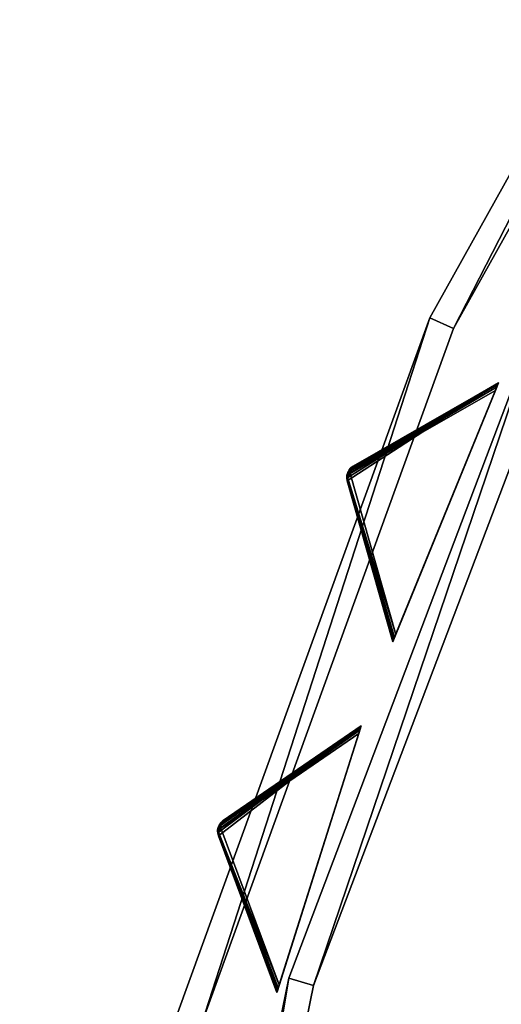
# Model space of a CAD drawing. Extents: x 0 to 712, y 0 to 712.
# Tile 145 of 256: x 2 to 39, y 451 to 526. Entities that reach past the tile are written whole.
import ezdxf

# ---------------------------------------------------------------- set-up
doc = ezdxf.new("R2010")
doc.units = 0
doc.header["$LTSCALE"] = 25.4
doc.layers.get('0').update_dxf_attribs({"color": 13, "linetype": 'CONTINUOUS'})

# ---------------------------------------------------------------- blocks, each defined once
blk = doc.blocks.new('GRUPUJ_12')
at = {"color": 0}
mesh = blk.add_polyface(dxfattribs=at)
corners = [(0, 334.731, 403.847), (1.997, 334.841, 403.847), (1.462, 391.844, 403.847), (7.718, 278.124, 403.847), (9.671, 278.553, 403.847), (24.417, 223.488, 403.847), (26.276, 224.224, 403.847), (49.663, 172.237, 403.847), (51.38, 173.263, 403.847), (82.804, 125.7, 403.847), (84.334, 126.988, 403.847), (122.98, 85.082, 403.847), (124.285, 86.599, 403.847), (145.389, 67.329, 403.847), (146.566, 68.945, 403.847), (169.152, 51.435, 403.847), (170.196, 53.141, 403.847), (220.124, 25.63, 403.847), (220.881, 27.482, 403.847), (274.575, 8.336, 403.847), (275.025, 10.285, 403.847), (331.094, 0, 403.847), (331.226, 1.996, 403.847), (388.22, 0.838, 403.847), (388.029, 2.829, 403.847), (443.963, 12.764, 403.847), (444.47, 10.83, 403.847), (497.579, 31.543, 403.847), (498.39, 29.714, 403.847), (547.489, 58.679, 403.847), (548.582, 57.004, 403.847), (592.399, 93.469, 403.847), (593.747, 91.992, 403.847), (631.147, 135.014, 403.847), (632.714, 133.772, 403.847), (662.728, 182.235, 403.847), (664.475, 181.261, 403.847), (686.326, 233.912, 403.847), (688.207, 233.23, 403.847), (701.329, 288.704, 403.847), (703.294, 288.333, 403.847), (707.348, 345.194, 403.847), (709.348, 345.143, 403.847), (3.451, 391.632, 403.847), (12.067, 447.982, 403.847), (13.996, 447.454, 403.847), (31.54, 501.693, 403.847), (33.36, 500.862, 403.847), (59.377, 551.584, 403.847), (61.039, 550.472, 403.847), (94.856, 596.363, 403.847), (96.318, 594.999, 403.847), (137.059, 634.872, 403.847), (138.283, 633.291, 403.847), (184.892, 666.112, 403.847), (185.847, 664.355, 403.847), (237.117, 689.274, 403.847), (237.778, 687.387, 403.847), (292.382, 703.759, 403.847), (292.732, 701.79, 403.847), (349.254, 709.192, 403.847), (349.284, 707.192, 403.847), (406.262, 705.431, 403.847), (405.97, 703.452, 403.847), (461.322, 690.668, 403.847), (461.927, 692.574, 403.847), (513.907, 669.17, 403.847), (514.81, 670.954, 403.847), (562.362, 639.515, 403.847), (563.54, 641.131, 403.847), (605.432, 602.471, 403.847), (606.854, 603.878, 403.847), (642.003, 558.999, 403.847), (643.632, 560.159, 403.847), (671.127, 510.222, 403.847), (672.921, 511.106, 403.847), (692.049, 457.406, 403.847), (693.962, 457.991, 403.847), (704.228, 401.918, 403.847), (706.21, 402.188, 403.847)]
mesh.append_faces([[corners[k] for k in face] for face in [(0, 1, 2), (1, 3, 4), (4, 5, 6), (6, 7, 8), (8, 9, 10), (10, 11, 12), (12, 13, 14), (14, 15, 16), (16, 17, 18), (18, 19, 20), (20, 21, 22), (22, 23, 24), (24, 23, 25), (25, 26, 27), (27, 28, 29), (29, 30, 31), (31, 32, 33), (33, 34, 35), (35, 36, 37), (37, 38, 39), (39, 40, 41), (2, 43, 44), (43, 2, 1), (44, 45, 46), (46, 47, 48), (48, 49, 50), (50, 51, 52), (52, 53, 54), (54, 55, 56), (56, 57, 58), (58, 59, 60), (60, 61, 62), (62, 64, 65), (65, 66, 67), (67, 68, 69), (69, 70, 71), (71, 72, 73), (73, 74, 75), (75, 76, 77), (77, 78, 79), (79, 41, 42)]], dxfattribs={"vtx0": -1, "vtx1": -1, "color": 0})
mesh.append_faces([[corners[k] for k in face] for face in [(1, 0, 3), (4, 3, 5), (6, 5, 7), (8, 7, 9), (10, 9, 11), (12, 11, 13), (14, 13, 15), (16, 15, 17), (18, 17, 19), (20, 19, 21), (22, 21, 23), (25, 23, 26), (27, 26, 28), (29, 28, 30), (31, 30, 32), (33, 32, 34), (35, 34, 36), (37, 36, 38), (39, 38, 40), (41, 40, 42), (44, 43, 45), (46, 45, 47), (48, 47, 49), (50, 49, 51), (52, 51, 53), (54, 53, 55), (56, 55, 57), (58, 57, 59), (60, 59, 61), (62, 61, 63), (62, 63, 64), (65, 64, 66), (67, 66, 68), (69, 68, 70), (71, 70, 72), (73, 72, 74), (75, 74, 76), (77, 76, 78), (79, 78, 41)]], dxfattribs={"vtx0": -1, "vtx2": -1, "color": 0})
mesh = blk.add_polyface(dxfattribs=at)
corners = [(1.462, 391.844, 383.847), (3.451, 391.632, 383.847), (1.997, 334.841, 383.847), (12.067, 447.982, 383.847), (13.996, 447.454, 383.847), (31.54, 501.693, 383.847), (33.36, 500.862, 383.847), (59.377, 551.584, 383.847), (61.039, 550.472, 383.847), (94.856, 596.363, 383.847), (96.318, 594.999, 383.847), (137.059, 634.872, 383.847), (138.283, 633.291, 383.847), (184.892, 666.112, 383.847), (185.847, 664.355, 383.847), (237.117, 689.274, 383.847), (237.778, 687.387, 383.847), (292.382, 703.759, 383.847), (292.732, 701.79, 383.847), (349.254, 709.192, 383.847), (349.284, 707.192, 383.847), (406.262, 705.431, 383.847), (405.97, 703.452, 383.847), (461.322, 690.668, 383.847), (461.927, 692.574, 383.847), (513.907, 669.17, 383.847), (514.81, 670.954, 383.847), (562.362, 639.515, 383.847), (563.54, 641.131, 383.847), (605.432, 602.471, 383.847), (606.854, 603.878, 383.847), (642.003, 558.999, 383.847), (643.632, 560.159, 383.847), (671.127, 510.222, 383.847), (672.921, 511.106, 383.847), (692.049, 457.406, 383.847), (693.962, 457.991, 383.847), (704.228, 401.918, 383.847), (706.21, 402.188, 383.847), (707.348, 345.194, 383.847), (709.348, 345.143, 383.847), (0, 334.731, 383.847), (7.718, 278.124, 383.847), (9.671, 278.553, 383.847), (24.417, 223.488, 383.847), (26.276, 224.224, 383.847), (49.663, 172.237, 383.847), (51.38, 173.263, 383.847), (82.804, 125.7, 383.847), (84.334, 126.988, 383.847), (122.98, 85.082, 383.847), (124.285, 86.599, 383.847), (145.389, 67.329, 383.847), (146.566, 68.945, 383.847), (169.152, 51.435, 383.847), (170.196, 53.141, 383.847), (220.124, 25.63, 383.847), (220.881, 27.482, 383.847), (274.575, 8.336, 383.847), (275.025, 10.285, 383.847), (331.094, 0, 383.847), (331.226, 1.996, 383.847), (388.22, 0.838, 383.847), (388.029, 2.829, 383.847), (443.963, 12.764, 383.847), (444.47, 10.83, 383.847), (497.579, 31.543, 383.847), (498.39, 29.714, 383.847), (547.489, 58.679, 383.847), (548.582, 57.004, 383.847), (592.399, 93.469, 383.847), (593.747, 91.992, 383.847), (631.147, 135.014, 383.847), (632.714, 133.772, 383.847), (662.728, 182.235, 383.847), (664.475, 181.261, 383.847), (686.326, 233.912, 383.847), (688.207, 233.23, 383.847), (701.329, 288.704, 383.847), (703.294, 288.333, 383.847)]
mesh.append_faces([[corners[k] for k in face] for face in [(1, 3, 4), (4, 5, 6), (6, 7, 8), (8, 9, 10), (10, 11, 12), (12, 13, 14), (14, 15, 16), (16, 17, 18), (18, 19, 20), (20, 21, 22), (22, 21, 23), (23, 24, 25), (25, 26, 27), (27, 28, 29), (29, 30, 31), (31, 32, 33), (33, 34, 35), (35, 36, 37), (37, 38, 39), (41, 2, 42), (42, 43, 44), (44, 45, 46), (46, 47, 48), (48, 49, 50), (50, 51, 52), (52, 53, 54), (54, 55, 56), (56, 57, 58), (58, 59, 60), (60, 61, 62), (62, 64, 65), (65, 66, 67), (67, 68, 69), (69, 70, 71), (71, 72, 73), (73, 74, 75), (75, 76, 77), (77, 78, 79), (79, 39, 40)]], dxfattribs={"vtx0": -1, "vtx1": -1, "color": 0})
mesh.append_faces([[corners[k] for k in face] for face in [(0, 1, 2), (1, 0, 3), (4, 3, 5), (6, 5, 7), (8, 7, 9), (10, 9, 11), (12, 11, 13), (14, 13, 15), (16, 15, 17), (18, 17, 19), (20, 19, 21), (23, 21, 24), (25, 24, 26), (27, 26, 28), (29, 28, 30), (31, 30, 32), (33, 32, 34), (35, 34, 36), (37, 36, 38), (39, 38, 40), (2, 41, 0), (42, 2, 43), (44, 43, 45), (46, 45, 47), (48, 47, 49), (50, 49, 51), (52, 51, 53), (54, 53, 55), (56, 55, 57), (58, 57, 59), (60, 59, 61), (62, 61, 63), (62, 63, 64), (65, 64, 66), (67, 66, 68), (69, 68, 70), (71, 70, 72), (73, 72, 74), (75, 74, 76), (77, 76, 78), (79, 78, 39)]], dxfattribs={"vtx0": -1, "vtx2": -1, "color": 0})
mesh = blk.add_polyface(dxfattribs=at)
corners = [(13.987, 284.721, 390.847), (9.244, 340.318, 390.847), (7.246, 340.238, 390.847), (15.946, 285.121, 390.847), (29.546, 231.005, 390.847), (31.416, 231.714, 390.847), (53.52, 180.48, 390.847), (55.252, 181.48, 390.847), (85.289, 134.455, 390.847), (86.838, 135.72, 390.847), (124.029, 94.122, 390.847), (125.355, 95.62, 390.847), (168.737, 60.526, 390.847), (169.806, 62.217, 390.847), (218.256, 34.537, 390.847), (219.04, 36.377, 390.847), (271.302, 16.828, 390.847), (271.781, 18.77, 390.847), (326.502, 7.857, 390.847), (326.663, 9.85, 390.847), (354.464, 6.73, 390.847), (354.464, 8.73, 390.847), (382.426, 7.857, 390.847), (382.265, 9.85, 390.847), (437.148, 18.77, 390.847), (437.626, 16.828, 390.847), (489.889, 36.377, 390.847), (490.672, 34.537, 390.847), (539.122, 62.217, 390.847), (540.191, 60.526, 390.847), (583.573, 95.62, 390.847), (584.899, 94.122, 390.847), (622.09, 135.72, 390.847), (623.639, 134.455, 390.847), (653.676, 181.48, 390.847), (655.408, 180.48, 390.847), (677.512, 231.714, 390.847), (679.382, 231.005, 390.847), (692.982, 285.121, 390.847), (694.941, 284.721, 390.847), (699.684, 340.318, 390.847), (701.682, 340.238, 390.847), (9.498, 396.116, 390.847), (11.483, 395.875, 390.847), (20.684, 450.911, 390.847), (22.605, 450.354, 390.847), (40.515, 503.201, 390.847), (42.322, 502.343, 390.847), (68.477, 551.632, 390.847), (70.123, 550.496, 390.847), (103.846, 594.952, 390.847), (105.289, 593.566, 390.847), (145.706, 632.036, 390.847), (146.908, 630.437, 390.847), (192.973, 661.926, 390.847), (193.902, 660.155, 390.847), (244.422, 683.846, 390.847), (245.055, 681.949, 390.847), (298.721, 697.23, 390.847), (299.042, 695.256, 390.847), (354.464, 701.73, 390.847), (354.464, 699.73, 390.847), (409.886, 695.256, 390.847), (410.207, 697.23, 390.847), (463.873, 681.949, 390.847), (464.506, 683.846, 390.847), (515.026, 660.155, 390.847), (515.955, 661.926, 390.847), (562.021, 630.437, 390.847), (563.222, 632.036, 390.847), (603.64, 593.566, 390.847), (605.082, 594.952, 390.847), (638.805, 550.496, 390.847), (640.451, 551.632, 390.847), (666.606, 502.343, 390.847), (668.413, 503.201, 390.847), (686.323, 450.354, 390.847), (688.244, 450.911, 390.847), (697.445, 395.875, 390.847), (699.43, 396.116, 390.847)]
mesh.append_faces([[corners[k] for k in face] for face in [(0, 1, 2), (1, 0, 3), (3, 4, 5), (5, 6, 7), (7, 8, 9), (9, 10, 11), (11, 12, 13), (13, 14, 15), (15, 16, 17), (17, 18, 19), (19, 20, 21), (21, 22, 23), (23, 22, 24), (24, 25, 26), (26, 27, 28), (28, 29, 30), (30, 31, 32), (32, 33, 34), (34, 35, 36), (36, 37, 38), (38, 39, 40), (42, 43, 44), (44, 45, 46), (46, 47, 48), (48, 49, 50), (50, 51, 52), (52, 53, 54), (54, 55, 56), (56, 57, 58), (58, 59, 60), (60, 62, 63), (63, 64, 65), (65, 66, 67), (67, 68, 69), (69, 70, 71), (71, 72, 73), (73, 74, 75), (75, 76, 77), (77, 78, 79), (79, 40, 41)]], dxfattribs={"vtx0": -1, "vtx1": -1, "color": 0})
mesh.append_faces([[corners[k] for k in face] for face in [(3, 0, 4), (5, 4, 6), (7, 6, 8), (9, 8, 10), (11, 10, 12), (13, 12, 14), (15, 14, 16), (17, 16, 18), (19, 18, 20), (21, 20, 22), (24, 22, 25), (26, 25, 27), (28, 27, 29), (30, 29, 31), (32, 31, 33), (34, 33, 35), (36, 35, 37), (38, 37, 39), (40, 39, 41), (1, 42, 2), (42, 1, 43), (44, 43, 45), (46, 45, 47), (48, 47, 49), (50, 49, 51), (52, 51, 53), (54, 53, 55), (56, 55, 57), (58, 57, 59), (60, 59, 61), (60, 61, 62), (63, 62, 64), (65, 64, 66), (67, 66, 68), (69, 68, 70), (71, 70, 72), (73, 72, 74), (75, 74, 76), (77, 76, 78), (79, 78, 40)]], dxfattribs={"vtx0": -1, "vtx2": -1, "color": 0})
mesh = blk.add_polyface(dxfattribs=at)
corners = [(9.498, 396.116, 383.847), (9.244, 340.318, 383.847), (7.246, 340.238, 383.847), (11.483, 395.875, 383.847), (20.684, 450.911, 383.847), (22.605, 450.354, 383.847), (40.515, 503.201, 383.847), (42.322, 502.343, 383.847), (68.477, 551.632, 383.847), (70.123, 550.496, 383.847), (103.846, 594.952, 383.847), (105.289, 593.566, 383.847), (145.706, 632.036, 383.847), (146.908, 630.437, 383.847), (192.973, 661.926, 383.847), (193.902, 660.155, 383.847), (244.422, 683.846, 383.847), (245.055, 681.949, 383.847), (298.721, 697.23, 383.847), (299.042, 695.256, 383.847), (354.464, 701.73, 383.847), (354.464, 699.73, 383.847), (410.207, 697.23, 383.847), (409.886, 695.256, 383.847), (463.873, 681.949, 383.847), (464.506, 683.846, 383.847), (515.026, 660.155, 383.847), (515.955, 661.926, 383.847), (562.021, 630.437, 383.847), (563.222, 632.036, 383.847), (603.64, 593.566, 383.847), (605.082, 594.952, 383.847), (638.805, 550.496, 383.847), (640.451, 551.632, 383.847), (666.606, 502.343, 383.847), (668.413, 503.201, 383.847), (686.323, 450.354, 383.847), (688.244, 450.911, 383.847), (697.445, 395.875, 383.847), (699.43, 396.116, 383.847), (699.684, 340.318, 383.847), (701.682, 340.238, 383.847), (13.987, 284.721, 383.847), (15.946, 285.121, 383.847), (29.546, 231.005, 383.847), (31.416, 231.714, 383.847), (53.52, 180.48, 383.847), (55.252, 181.48, 383.847), (85.289, 134.455, 383.847), (86.838, 135.72, 383.847), (124.029, 94.122, 383.847), (125.355, 95.62, 383.847), (168.737, 60.526, 383.847), (169.806, 62.217, 383.847), (218.256, 34.537, 383.847), (219.04, 36.377, 383.847), (271.302, 16.828, 383.847), (271.781, 18.77, 383.847), (326.502, 7.857, 383.847), (326.663, 9.85, 383.847), (354.464, 6.73, 383.847), (354.464, 8.73, 383.847), (382.265, 9.85, 383.847), (382.426, 7.857, 383.847), (437.148, 18.77, 383.847), (437.626, 16.828, 383.847), (489.889, 36.377, 383.847), (490.672, 34.537, 383.847), (539.122, 62.217, 383.847), (540.191, 60.526, 383.847), (583.573, 95.62, 383.847), (584.899, 94.122, 383.847), (622.09, 135.72, 383.847), (623.639, 134.455, 383.847), (653.676, 181.48, 383.847), (655.408, 180.48, 383.847), (677.512, 231.714, 383.847), (679.382, 231.005, 383.847), (692.982, 285.121, 383.847), (694.941, 284.721, 383.847)]
mesh.append_faces([[corners[k] for k in face] for face in [(0, 1, 2), (1, 0, 3), (3, 4, 5), (5, 6, 7), (7, 8, 9), (9, 10, 11), (11, 12, 13), (13, 14, 15), (15, 16, 17), (17, 18, 19), (19, 20, 21), (21, 22, 23), (23, 22, 24), (24, 25, 26), (26, 27, 28), (28, 29, 30), (30, 31, 32), (32, 33, 34), (34, 35, 36), (36, 37, 38), (38, 39, 40), (42, 43, 44), (44, 45, 46), (46, 47, 48), (48, 49, 50), (50, 51, 52), (52, 53, 54), (54, 55, 56), (56, 57, 58), (58, 59, 60), (60, 62, 63), (63, 64, 65), (65, 66, 67), (67, 68, 69), (69, 70, 71), (71, 72, 73), (73, 74, 75), (75, 76, 77), (77, 78, 79), (79, 40, 41)]], dxfattribs={"vtx0": -1, "vtx1": -1, "color": 0})
mesh.append_faces([[corners[k] for k in face] for face in [(3, 0, 4), (5, 4, 6), (7, 6, 8), (9, 8, 10), (11, 10, 12), (13, 12, 14), (15, 14, 16), (17, 16, 18), (19, 18, 20), (21, 20, 22), (24, 22, 25), (26, 25, 27), (28, 27, 29), (30, 29, 31), (32, 31, 33), (34, 33, 35), (36, 35, 37), (38, 37, 39), (40, 39, 41), (1, 42, 2), (42, 1, 43), (44, 43, 45), (46, 45, 47), (48, 47, 49), (50, 49, 51), (52, 51, 53), (54, 53, 55), (56, 55, 57), (58, 57, 59), (60, 59, 61), (60, 61, 62), (63, 62, 64), (65, 64, 66), (67, 66, 68), (69, 68, 70), (71, 70, 72), (73, 72, 74), (75, 74, 76), (77, 76, 78), (79, 78, 40)]], dxfattribs={"vtx0": -1, "vtx2": -1, "color": 0})
mesh = blk.add_polyface(dxfattribs=at)
corners = [(59.377, 551.584, 403.847), (31.54, 501.693, 383.847), (31.54, 501.693, 403.847), (59.377, 551.584, 383.847)]
mesh.append_faces([[corners[k] for k in face] for face in [(0, 1, 2), (1, 0, 3)]], dxfattribs={"vtx0": -1, "color": 0})
mesh = blk.add_polyface(dxfattribs=at)
corners = [(61.039, 550.472, 383.847), (33.36, 500.862, 403.847), (33.36, 500.862, 383.847), (61.039, 550.472, 403.847)]
mesh.append_faces([[corners[k] for k in face] for face in [(0, 1, 2), (1, 0, 3)]], dxfattribs={"vtx0": -1, "color": 0})
mesh = blk.add_polyface(dxfattribs=at)
corners = [(40.515, 503.201, 390.847), (20.684, 450.911, 383.847), (20.684, 450.911, 390.847), (40.515, 503.201, 383.847)]
mesh.append_faces([[corners[k] for k in face] for face in [(0, 1, 2), (1, 0, 3)]], dxfattribs={"vtx0": -1, "color": 0})
mesh = blk.add_polyface(dxfattribs=at)
corners = [(42.322, 502.343, 383.847), (22.605, 450.354, 390.847), (22.605, 450.354, 383.847), (42.322, 502.343, 390.847)]
mesh.append_faces([[corners[k] for k in face] for face in [(0, 1, 2), (1, 0, 3)]], dxfattribs={"vtx0": -1, "color": 0})
mesh = blk.add_polyface(dxfattribs=at)
corners = [(31.54, 501.693, 403.847), (12.067, 447.982, 383.847), (12.067, 447.982, 403.847), (31.54, 501.693, 383.847)]
mesh.append_faces([[corners[k] for k in face] for face in [(0, 1, 2), (1, 0, 3)]], dxfattribs={"vtx0": -1, "color": 0})
mesh = blk.add_polyface(dxfattribs=at)
corners = [(33.36, 500.862, 383.847), (13.996, 447.454, 403.847), (13.996, 447.454, 383.847), (33.36, 500.862, 403.847)]
mesh.append_faces([[corners[k] for k in face] for face in [(0, 1, 2), (1, 0, 3)]], dxfattribs={"vtx0": -1, "color": 0})
mesh = blk.add_polyface(dxfattribs=at)
corners = [(20.684, 450.911, 390.847), (9.498, 396.116, 383.847), (9.498, 396.116, 390.847), (20.684, 450.911, 383.847)]
mesh.append_faces([[corners[k] for k in face] for face in [(0, 1, 2), (1, 0, 3)]], dxfattribs={"vtx0": -1, "color": 0})
mesh = blk.add_polyface(dxfattribs=at)
corners = [(22.605, 450.354, 383.847), (11.483, 395.875, 390.847), (11.483, 395.875, 383.847), (22.605, 450.354, 390.847)]
mesh.append_faces([[corners[k] for k in face] for face in [(0, 1, 2), (1, 0, 3)]], dxfattribs={"vtx0": -1, "color": 0})
blk = doc.blocks.new('GRUPUJ_9')
at = {"color": 254}
mesh = blk.add_polyface(dxfattribs=at)
corners = [(38.354, 498.508, 395), (26.728, 490.978, 384.866), (30.228, 478.603, 395), (26.692, 491.196, 384.717), (26.704, 491.416, 384.625), (26.764, 491.628, 384.594), (26.87, 491.822, 384.625), (27.015, 491.988, 384.717), (27.193, 492.118, 384.866)]
mesh.append_faces([[corners[k] for k in face] for face in [(0, 1, 2), (7, 0, 8)]], dxfattribs={"vtx0": -1, "color": 254})
mesh.append_faces([[corners[k] for k in face] for face in [(1, 0, 3), (3, 0, 4), (4, 0, 5), (5, 0, 6), (6, 0, 7)]], dxfattribs={"vtx0": -1, "vtx1": -1, "color": 254})
mesh = blk.add_polyface(dxfattribs=at)
corners = [(27.193, 492.118, 255.75), (38.354, 498.508, 245.616), (27.01, 491.9, 255.41)]
mesh.append_faces([[corners[k] for k in face] for face in [(0, 1, 2)]], dxfattribs={"color": 254})
mesh = blk.add_polyface(dxfattribs=at)
corners = [(27.01, 491.9, 255.41), (38.354, 498.508, 245.616), (38.339, 498.47, 245.357)]
mesh.append_faces([[corners[k] for k in face] for face in [(0, 1, 2)]], dxfattribs={"color": 254})
mesh = blk.add_polyface(dxfattribs=at)
corners = [(27.01, 491.9, 255.41), (38.339, 498.47, 245.357), (38.293, 498.358, 245.162)]
mesh.append_faces([[corners[k] for k in face] for face in [(0, 1, 2)]], dxfattribs={"color": 254})
mesh = blk.add_polyface(dxfattribs=at)
corners = [(38.293, 498.358, 245.162), (38.219, 498.178, 245.041), (27.01, 491.9, 255.41)]
mesh.append_faces([[corners[k] for k in face] for face in [(0, 1, 2)]], dxfattribs={"color": 254})
mesh = blk.add_polyface(dxfattribs=at)
corners = [(27.193, 492.118, 255.75), (38.354, 498.508, 395), (38.354, 498.508, 245.616), (27.193, 492.118, 384.866)]
mesh.append_faces([[corners[k] for k in face] for face in [(0, 1, 2), (1, 0, 3)]], dxfattribs={"vtx0": -1, "color": 254})
mesh = blk.add_polyface(dxfattribs=at)
corners = [(30.243, 478.641, 245.357), (30.228, 478.603, 395), (30.228, 478.603, 245.616), (38.354, 498.508, 395), (30.289, 478.753, 245.162), (30.363, 478.933, 245.041), (30.461, 479.173, 245), (38.122, 497.938, 245), (38.219, 498.178, 245.041), (38.293, 498.358, 245.162), (38.339, 498.47, 245.357), (38.354, 498.508, 245.616)]
mesh.append_faces([[corners[k] for k in face] for face in [(0, 1, 2), (3, 10, 11)]], dxfattribs={"vtx0": -1, "color": 254})
mesh.append_faces([[corners[k] for k in face] for face in [(1, 0, 3)]], dxfattribs={"vtx0": -1, "vtx1": -1, "color": 254})
mesh.append_faces([[corners[k] for k in face] for face in [(3, 0, 4), (3, 4, 5), (3, 5, 6), (3, 6, 7), (3, 7, 8), (3, 8, 9), (3, 9, 10)]], dxfattribs={"vtx0": -1, "vtx2": -1, "color": 254})
mesh = blk.add_polyface(dxfattribs=at)
corners = [(38.219, 498.178, 245.041), (26.961, 491.548, 255.134), (27.01, 491.9, 255.41)]
mesh.append_faces([[corners[k] for k in face] for face in [(0, 1, 2)]], dxfattribs={"color": 254})
mesh = blk.add_polyface(dxfattribs=at)
corners = [(38.219, 498.178, 245.041), (38.122, 497.938, 245), (26.961, 491.548, 255.134)]
mesh.append_faces([[corners[k] for k in face] for face in [(0, 1, 2)]], dxfattribs={"color": 254})
mesh = blk.add_polyface(dxfattribs=at)
corners = [(38.122, 497.938, 245), (30.461, 479.173, 245), (26.961, 491.548, 255.134)]
mesh.append_faces([[corners[k] for k in face] for face in [(0, 1, 2)]], dxfattribs={"color": 254})
mesh = blk.add_polyface(dxfattribs=at)
corners = [(26.704, 491.416, 255.75), (26.692, 491.196, 384.717), (26.704, 491.416, 384.625)]
mesh.append_faces([[corners[k] for k in face] for face in [(0, 1, 2)]], dxfattribs={"color": 254})
mesh = blk.add_polyface(dxfattribs=at)
corners = [(26.704, 491.416, 255.75), (26.728, 490.978, 384.866), (26.692, 491.196, 384.717)]
mesh.append_faces([[corners[k] for k in face] for face in [(0, 1, 2)]], dxfattribs={"color": 254})
mesh = blk.add_polyface(dxfattribs=at)
corners = [(26.738, 491.433, 255.507), (26.75, 491.263, 255.41), (26.694, 491.342, 255.75)]
mesh.append_faces([[corners[k] for k in face] for face in [(0, 1, 2)]], dxfattribs={"color": 254})
mesh = blk.add_polyface(dxfattribs=at)
corners = [(26.738, 491.433, 255.507), (26.694, 491.342, 255.75), (26.704, 491.416, 255.75)]
mesh.append_faces([[corners[k] for k in face] for face in [(0, 1, 2)]], dxfattribs={"color": 254})
mesh = blk.add_polyface(dxfattribs=at)
corners = [(26.704, 491.416, 255.75), (26.694, 491.342, 255.75), (26.728, 490.978, 384.866)]
mesh.append_faces([[corners[k] for k in face] for face in [(0, 1, 2)]], dxfattribs={"color": 254})
mesh = blk.add_polyface(dxfattribs=at)
corners = [(26.87, 491.822, 255.75), (26.704, 491.416, 255.75), (26.704, 491.416, 384.625)]
mesh.append_faces([[corners[k] for k in face] for face in [(0, 1, 2)]], dxfattribs={"color": 254})
mesh = blk.add_polyface(dxfattribs=at)
corners = [(26.87, 491.822, 255.75), (26.882, 491.787, 255.507), (26.704, 491.416, 255.75)]
mesh.append_faces([[corners[k] for k in face] for face in [(0, 1, 2)]], dxfattribs={"color": 254})
mesh = blk.add_polyface(dxfattribs=at)
corners = [(26.87, 491.822, 255.75), (26.704, 491.416, 384.625), (26.764, 491.628, 384.594)]
mesh.append_faces([[corners[k] for k in face] for face in [(0, 1, 2)]], dxfattribs={"color": 254})
mesh = blk.add_polyface(dxfattribs=at)
corners = [(26.882, 491.787, 255.507), (26.785, 491.62, 255.541), (26.704, 491.416, 255.75)]
mesh.append_faces([[corners[k] for k in face] for face in [(0, 1, 2)]], dxfattribs={"color": 254})
mesh = blk.add_polyface(dxfattribs=at)
corners = [(26.785, 491.62, 255.541), (26.738, 491.433, 255.507), (26.704, 491.416, 255.75)]
mesh.append_faces([[corners[k] for k in face] for face in [(0, 1, 2)]], dxfattribs={"color": 254})
mesh = blk.add_polyface(dxfattribs=at)
corners = [(26.785, 491.62, 255.541), (26.961, 491.548, 255.134), (26.738, 491.433, 255.507)]
mesh.append_faces([[corners[k] for k in face] for face in [(0, 1, 2)]], dxfattribs={"color": 254})
mesh = blk.add_polyface(dxfattribs=at)
corners = [(26.961, 491.548, 255.134), (26.75, 491.263, 255.41), (26.738, 491.433, 255.507)]
mesh.append_faces([[corners[k] for k in face] for face in [(0, 1, 2)]], dxfattribs={"color": 254})
mesh = blk.add_polyface(dxfattribs=at)
corners = [(26.961, 491.548, 255.134), (30.461, 479.173, 245), (26.75, 491.263, 255.41)]
mesh.append_faces([[corners[k] for k in face] for face in [(0, 1, 2)]], dxfattribs={"color": 254})
mesh = blk.add_polyface(dxfattribs=at)
corners = [(26.87, 491.822, 255.75), (26.764, 491.628, 384.594), (26.87, 491.822, 384.625)]
mesh.append_faces([[corners[k] for k in face] for face in [(0, 1, 2)]], dxfattribs={"color": 254})
mesh = blk.add_polyface(dxfattribs=at)
corners = [(26.882, 491.787, 255.507), (26.961, 491.548, 255.134), (26.785, 491.62, 255.541)]
mesh.append_faces([[corners[k] for k in face] for face in [(0, 1, 2)]], dxfattribs={"color": 254})
mesh = blk.add_polyface(dxfattribs=at)
corners = [(27.015, 491.988, 384.717), (26.915, 491.882, 255.75), (26.87, 491.822, 384.625)]
mesh.append_faces([[corners[k] for k in face] for face in [(0, 1, 2)]], dxfattribs={"color": 254})
mesh = blk.add_polyface(dxfattribs=at)
corners = [(26.915, 491.882, 255.75), (26.87, 491.822, 255.75), (26.87, 491.822, 384.625)]
mesh.append_faces([[corners[k] for k in face] for face in [(0, 1, 2)]], dxfattribs={"color": 254})
mesh = blk.add_polyface(dxfattribs=at)
corners = [(26.915, 491.882, 255.75), (26.882, 491.787, 255.507), (26.87, 491.822, 255.75)]
mesh.append_faces([[corners[k] for k in face] for face in [(0, 1, 2)]], dxfattribs={"color": 254})
mesh = blk.add_polyface(dxfattribs=at)
corners = [(27.193, 492.118, 255.75), (26.882, 491.787, 255.507), (26.915, 491.882, 255.75)]
mesh.append_faces([[corners[k] for k in face] for face in [(0, 1, 2)]], dxfattribs={"color": 254})
mesh = blk.add_polyface(dxfattribs=at)
corners = [(27.193, 492.118, 255.75), (27.01, 491.9, 255.41), (26.882, 491.787, 255.507)]
mesh.append_faces([[corners[k] for k in face] for face in [(0, 1, 2)]], dxfattribs={"color": 254})
mesh = blk.add_polyface(dxfattribs=at)
corners = [(27.01, 491.9, 255.41), (26.961, 491.548, 255.134), (26.882, 491.787, 255.507)]
mesh.append_faces([[corners[k] for k in face] for face in [(0, 1, 2)]], dxfattribs={"color": 254})
mesh = blk.add_polyface(dxfattribs=at)
corners = [(27.015, 491.988, 384.717), (27.193, 492.118, 255.75), (26.915, 491.882, 255.75)]
mesh.append_faces([[corners[k] for k in face] for face in [(0, 1, 2)]], dxfattribs={"color": 254})
mesh = blk.add_polyface(dxfattribs=at)
corners = [(27.193, 492.118, 384.866), (27.193, 492.118, 255.75), (27.015, 491.988, 384.717)]
mesh.append_faces([[corners[k] for k in face] for face in [(0, 1, 2)]], dxfattribs={"color": 254})
mesh = blk.add_polyface(dxfattribs=at)
corners = [(26.694, 491.342, 255.75), (26.728, 490.978, 255.75), (26.728, 490.978, 384.866)]
mesh.append_faces([[corners[k] for k in face] for face in [(0, 1, 2)]], dxfattribs={"color": 254})
mesh = blk.add_polyface(dxfattribs=at)
corners = [(26.694, 491.342, 255.75), (26.75, 491.263, 255.41), (26.728, 490.978, 255.75)]
mesh.append_faces([[corners[k] for k in face] for face in [(0, 1, 2)]], dxfattribs={"color": 254})
mesh = blk.add_polyface(dxfattribs=at)
corners = [(26.75, 491.263, 255.41), (30.243, 478.641, 245.357), (26.728, 490.978, 255.75)]
mesh.append_faces([[corners[k] for k in face] for face in [(0, 1, 2)]], dxfattribs={"color": 254})
mesh = blk.add_polyface(dxfattribs=at)
corners = [(26.728, 490.978, 384.866), (30.228, 478.603, 245.616), (30.228, 478.603, 395), (26.728, 490.978, 255.75)]
mesh.append_faces([[corners[k] for k in face] for face in [(0, 1, 2), (1, 0, 3)]], dxfattribs={"vtx0": -1, "color": 254})
mesh = blk.add_polyface(dxfattribs=at)
corners = [(26.728, 490.978, 255.75), (30.243, 478.641, 245.357), (30.228, 478.603, 245.616)]
mesh.append_faces([[corners[k] for k in face] for face in [(0, 1, 2)]], dxfattribs={"color": 254})
mesh = blk.add_polyface(dxfattribs=at)
corners = [(26.75, 491.263, 255.41), (30.289, 478.753, 245.162), (30.243, 478.641, 245.357)]
mesh.append_faces([[corners[k] for k in face] for face in [(0, 1, 2)]], dxfattribs={"color": 254})
mesh = blk.add_polyface(dxfattribs=at)
corners = [(26.75, 491.263, 255.41), (30.363, 478.933, 245.041), (30.289, 478.753, 245.162)]
mesh.append_faces([[corners[k] for k in face] for face in [(0, 1, 2)]], dxfattribs={"color": 254})
mesh = blk.add_polyface(dxfattribs=at)
corners = [(26.75, 491.263, 255.41), (30.461, 479.173, 245), (30.363, 478.933, 245.041)]
mesh.append_faces([[corners[k] for k in face] for face in [(0, 1, 2)]], dxfattribs={"color": 254})
mesh = blk.add_polyface(dxfattribs=at)
corners = [(27.8, 472.143, 395), (16.827, 463.69, 384.866), (21.324, 451.641, 395), (16.773, 463.904, 384.717), (16.767, 464.125, 384.625), (16.81, 464.341, 384.594), (16.899, 464.543, 384.625), (17.03, 464.72, 384.717), (17.197, 464.864, 384.866)]
mesh.append_faces([[corners[k] for k in face] for face in [(0, 1, 2), (7, 0, 8)]], dxfattribs={"vtx0": -1, "color": 254})
mesh.append_faces([[corners[k] for k in face] for face in [(1, 0, 3), (3, 0, 4), (4, 0, 5), (5, 0, 6), (6, 0, 7)]], dxfattribs={"vtx0": -1, "vtx1": -1, "color": 254})
mesh = blk.add_polyface(dxfattribs=at)
corners = [(27.693, 471.802, 245.041), (17.012, 464.277, 255.134), (17.032, 464.631, 255.41)]
mesh.append_faces([[corners[k] for k in face] for face in [(0, 1, 2)]], dxfattribs={"color": 254})
mesh = blk.add_polyface(dxfattribs=at)
corners = [(27.693, 471.802, 245.041), (27.615, 471.555, 245), (17.012, 464.277, 255.134)]
mesh.append_faces([[corners[k] for k in face] for face in [(0, 1, 2)]], dxfattribs={"color": 254})
mesh = blk.add_polyface(dxfattribs=at)
corners = [(17.032, 464.631, 255.41), (27.8, 472.143, 245.616), (27.788, 472.103, 245.357)]
mesh.append_faces([[corners[k] for k in face] for face in [(0, 1, 2)]], dxfattribs={"color": 254})
mesh = blk.add_polyface(dxfattribs=at)
corners = [(17.197, 464.864, 255.75), (27.8, 472.143, 245.616), (17.032, 464.631, 255.41)]
mesh.append_faces([[corners[k] for k in face] for face in [(0, 1, 2)]], dxfattribs={"color": 254})
mesh = blk.add_polyface(dxfattribs=at)
corners = [(27.788, 472.103, 245.357), (27.752, 471.988, 245.162), (17.032, 464.631, 255.41)]
mesh.append_faces([[corners[k] for k in face] for face in [(0, 1, 2)]], dxfattribs={"color": 254})
mesh = blk.add_polyface(dxfattribs=at)
corners = [(27.752, 471.988, 245.162), (27.693, 471.802, 245.041), (17.032, 464.631, 255.41)]
mesh.append_faces([[corners[k] for k in face] for face in [(0, 1, 2)]], dxfattribs={"color": 254})
mesh = blk.add_polyface(dxfattribs=at)
corners = [(17.197, 464.864, 255.75), (27.8, 472.143, 395), (27.8, 472.143, 245.616), (17.197, 464.864, 384.866)]
mesh.append_faces([[corners[k] for k in face] for face in [(0, 1, 2), (1, 0, 3)]], dxfattribs={"vtx0": -1, "color": 254})
mesh = blk.add_polyface(dxfattribs=at)
corners = [(21.336, 451.68, 245.357), (21.324, 451.641, 395), (21.324, 451.641, 245.616), (27.8, 472.143, 395), (21.372, 451.796, 245.162), (21.431, 451.982, 245.041), (21.509, 452.228, 245), (27.615, 471.555, 245), (27.693, 471.802, 245.041), (27.752, 471.988, 245.162), (27.788, 472.103, 245.357), (27.8, 472.143, 245.616)]
mesh.append_faces([[corners[k] for k in face] for face in [(0, 1, 2), (3, 10, 11)]], dxfattribs={"vtx0": -1, "color": 254})
mesh.append_faces([[corners[k] for k in face] for face in [(1, 0, 3)]], dxfattribs={"vtx0": -1, "vtx1": -1, "color": 254})
mesh.append_faces([[corners[k] for k in face] for face in [(3, 0, 4), (3, 4, 5), (3, 5, 6), (3, 6, 7), (3, 7, 8), (3, 8, 9), (3, 9, 10)]], dxfattribs={"vtx0": -1, "vtx2": -1, "color": 254})
mesh = blk.add_polyface(dxfattribs=at)
corners = [(27.615, 471.555, 245), (21.509, 452.228, 245), (17.012, 464.277, 255.134)]
mesh.append_faces([[corners[k] for k in face] for face in [(0, 1, 2)]], dxfattribs={"color": 254})
mesh = blk.add_polyface(dxfattribs=at)
corners = [(16.799, 464.144, 255.507), (16.763, 464.05, 255.75), (16.767, 464.125, 255.75)]
mesh.append_faces([[corners[k] for k in face] for face in [(0, 1, 2)]], dxfattribs={"color": 254})
mesh = blk.add_polyface(dxfattribs=at)
corners = [(16.799, 464.144, 255.507), (16.825, 463.976, 255.41), (16.763, 464.05, 255.75)]
mesh.append_faces([[corners[k] for k in face] for face in [(0, 1, 2)]], dxfattribs={"color": 254})
mesh = blk.add_polyface(dxfattribs=at)
corners = [(16.899, 464.543, 255.75), (16.767, 464.125, 255.75), (16.767, 464.125, 384.625)]
mesh.append_faces([[corners[k] for k in face] for face in [(0, 1, 2)]], dxfattribs={"color": 254})
mesh = blk.add_polyface(dxfattribs=at)
corners = [(16.899, 464.543, 255.75), (16.914, 464.508, 255.507), (16.767, 464.125, 255.75)]
mesh.append_faces([[corners[k] for k in face] for face in [(0, 1, 2)]], dxfattribs={"color": 254})
mesh = blk.add_polyface(dxfattribs=at)
corners = [(16.899, 464.543, 255.75), (16.767, 464.125, 384.625), (16.81, 464.341, 384.594)]
mesh.append_faces([[corners[k] for k in face] for face in [(0, 1, 2)]], dxfattribs={"color": 254})
mesh = blk.add_polyface(dxfattribs=at)
corners = [(16.914, 464.508, 255.507), (16.831, 464.334, 255.541), (16.767, 464.125, 255.75)]
mesh.append_faces([[corners[k] for k in face] for face in [(0, 1, 2)]], dxfattribs={"color": 254})
mesh = blk.add_polyface(dxfattribs=at)
corners = [(16.831, 464.334, 255.541), (16.799, 464.144, 255.507), (16.767, 464.125, 255.75)]
mesh.append_faces([[corners[k] for k in face] for face in [(0, 1, 2)]], dxfattribs={"color": 254})
mesh = blk.add_polyface(dxfattribs=at)
corners = [(16.831, 464.334, 255.541), (17.012, 464.277, 255.134), (16.799, 464.144, 255.507)]
mesh.append_faces([[corners[k] for k in face] for face in [(0, 1, 2)]], dxfattribs={"color": 254})
mesh = blk.add_polyface(dxfattribs=at)
corners = [(17.012, 464.277, 255.134), (16.825, 463.976, 255.41), (16.799, 464.144, 255.507)]
mesh.append_faces([[corners[k] for k in face] for face in [(0, 1, 2)]], dxfattribs={"color": 254})
mesh = blk.add_polyface(dxfattribs=at)
corners = [(16.899, 464.543, 255.75), (16.81, 464.341, 384.594), (16.899, 464.543, 384.625)]
mesh.append_faces([[corners[k] for k in face] for face in [(0, 1, 2)]], dxfattribs={"color": 254})
mesh = blk.add_polyface(dxfattribs=at)
corners = [(17.012, 464.277, 255.134), (21.509, 452.228, 245), (16.825, 463.976, 255.41)]
mesh.append_faces([[corners[k] for k in face] for face in [(0, 1, 2)]], dxfattribs={"color": 254})
mesh = blk.add_polyface(dxfattribs=at)
corners = [(16.914, 464.508, 255.507), (17.012, 464.277, 255.134), (16.831, 464.334, 255.541)]
mesh.append_faces([[corners[k] for k in face] for face in [(0, 1, 2)]], dxfattribs={"color": 254})
mesh = blk.add_polyface(dxfattribs=at)
corners = [(17.03, 464.72, 384.717), (16.939, 464.606, 255.75), (16.899, 464.543, 384.625)]
mesh.append_faces([[corners[k] for k in face] for face in [(0, 1, 2)]], dxfattribs={"color": 254})
mesh = blk.add_polyface(dxfattribs=at)
corners = [(16.939, 464.606, 255.75), (16.914, 464.508, 255.507), (16.899, 464.543, 255.75)]
mesh.append_faces([[corners[k] for k in face] for face in [(0, 1, 2)]], dxfattribs={"color": 254})
mesh = blk.add_polyface(dxfattribs=at)
corners = [(16.939, 464.606, 255.75), (16.899, 464.543, 255.75), (16.899, 464.543, 384.625)]
mesh.append_faces([[corners[k] for k in face] for face in [(0, 1, 2)]], dxfattribs={"color": 254})
mesh = blk.add_polyface(dxfattribs=at)
corners = [(17.197, 464.864, 255.75), (17.032, 464.631, 255.41), (16.914, 464.508, 255.507)]
mesh.append_faces([[corners[k] for k in face] for face in [(0, 1, 2)]], dxfattribs={"color": 254})
mesh = blk.add_polyface(dxfattribs=at)
corners = [(17.197, 464.864, 255.75), (16.914, 464.508, 255.507), (16.939, 464.606, 255.75)]
mesh.append_faces([[corners[k] for k in face] for face in [(0, 1, 2)]], dxfattribs={"color": 254})
mesh = blk.add_polyface(dxfattribs=at)
corners = [(17.032, 464.631, 255.41), (17.012, 464.277, 255.134), (16.914, 464.508, 255.507)]
mesh.append_faces([[corners[k] for k in face] for face in [(0, 1, 2)]], dxfattribs={"color": 254})
mesh = blk.add_polyface(dxfattribs=at)
corners = [(17.03, 464.72, 384.717), (17.197, 464.864, 255.75), (16.939, 464.606, 255.75)]
mesh.append_faces([[corners[k] for k in face] for face in [(0, 1, 2)]], dxfattribs={"color": 254})
mesh = blk.add_polyface(dxfattribs=at)
corners = [(17.197, 464.864, 384.866), (17.197, 464.864, 255.75), (17.03, 464.72, 384.717)]
mesh.append_faces([[corners[k] for k in face] for face in [(0, 1, 2)]], dxfattribs={"color": 254})
mesh = blk.add_polyface(dxfattribs=at)
corners = [(16.767, 464.125, 255.75), (16.763, 464.05, 255.75), (16.827, 463.69, 384.866)]
mesh.append_faces([[corners[k] for k in face] for face in [(0, 1, 2)]], dxfattribs={"color": 254})
mesh = blk.add_polyface(dxfattribs=at)
corners = [(16.763, 464.05, 255.75), (16.825, 463.976, 255.41), (16.827, 463.69, 255.75)]
mesh.append_faces([[corners[k] for k in face] for face in [(0, 1, 2)]], dxfattribs={"color": 254})
mesh = blk.add_polyface(dxfattribs=at)
corners = [(16.763, 464.05, 255.75), (16.827, 463.69, 255.75), (16.827, 463.69, 384.866)]
mesh.append_faces([[corners[k] for k in face] for face in [(0, 1, 2)]], dxfattribs={"color": 254})
mesh = blk.add_polyface(dxfattribs=at)
corners = [(16.767, 464.125, 255.75), (16.827, 463.69, 384.866), (16.773, 463.904, 384.717)]
mesh.append_faces([[corners[k] for k in face] for face in [(0, 1, 2)]], dxfattribs={"color": 254})
mesh = blk.add_polyface(dxfattribs=at)
corners = [(16.767, 464.125, 255.75), (16.773, 463.904, 384.717), (16.767, 464.125, 384.625)]
mesh.append_faces([[corners[k] for k in face] for face in [(0, 1, 2)]], dxfattribs={"color": 254})
mesh = blk.add_polyface(dxfattribs=at)
corners = [(16.825, 463.976, 255.41), (21.336, 451.68, 245.357), (16.827, 463.69, 255.75)]
mesh.append_faces([[corners[k] for k in face] for face in [(0, 1, 2)]], dxfattribs={"color": 254})
mesh = blk.add_polyface(dxfattribs=at)
corners = [(16.825, 463.976, 255.41), (21.372, 451.796, 245.162), (21.336, 451.68, 245.357)]
mesh.append_faces([[corners[k] for k in face] for face in [(0, 1, 2)]], dxfattribs={"color": 254})
mesh = blk.add_polyface(dxfattribs=at)
corners = [(16.825, 463.976, 255.41), (21.431, 451.982, 245.041), (21.372, 451.796, 245.162)]
mesh.append_faces([[corners[k] for k in face] for face in [(0, 1, 2)]], dxfattribs={"color": 254})
mesh = blk.add_polyface(dxfattribs=at)
corners = [(16.825, 463.976, 255.41), (21.509, 452.228, 245), (21.431, 451.982, 245.041)]
mesh.append_faces([[corners[k] for k in face] for face in [(0, 1, 2)]], dxfattribs={"color": 254})
mesh = blk.add_polyface(dxfattribs=at)
corners = [(16.827, 463.69, 384.866), (21.324, 451.641, 245.616), (21.324, 451.641, 395), (16.827, 463.69, 255.75)]
mesh.append_faces([[corners[k] for k in face] for face in [(0, 1, 2), (1, 0, 3)]], dxfattribs={"vtx0": -1, "color": 254})
mesh = blk.add_polyface(dxfattribs=at)
corners = [(16.827, 463.69, 255.75), (21.336, 451.68, 245.357), (21.324, 451.641, 245.616)]
mesh.append_faces([[corners[k] for k in face] for face in [(0, 1, 2)]], dxfattribs={"color": 254})
blk = doc.blocks.new('CRISTAL-L-7631-7630_STL')
at = {"color": 0}
blk.add_blockref('GRUPUJ_9', (144.99, -356.06, 144.219), dxfattribs=at)
at = {"color": 8}
blk.add_blockref('GRUPUJ_12', (146.534, -354.23, 165.372), dxfattribs=at)
blk = doc.blocks.new('GRUPUJ_11')
at = {"color": 0}
blk.add_blockref('CRISTAL-L-7631-7630_STL', (-144.99, 356.06, -7.219), dxfattribs=at)

msp = doc.modelspace()

# ---------------------------------------------------------------- block references
at = {"color": 0}
msp.add_blockref('GRUPUJ_11', (0, 0), dxfattribs=at)

doc.saveas('drawing.dxf')
